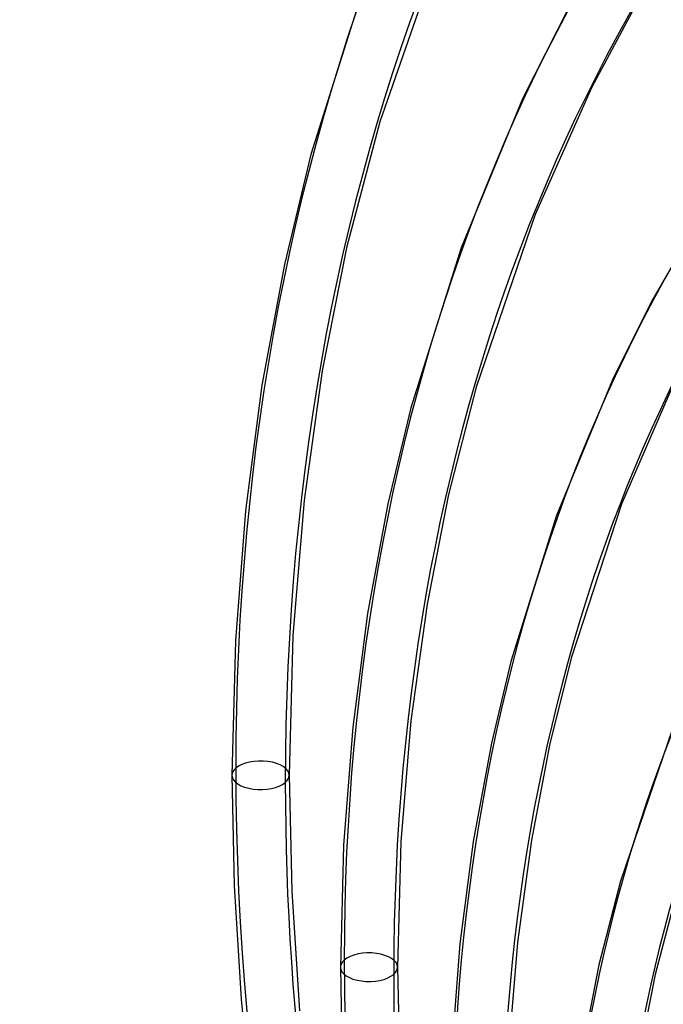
# Model space of a CAD drawing. Header units: millimetres. Extents: x -261 to 249, y -324 to 318.
# Tile 47 of 89: x -87 to -62, y 44 to 83. Entities that reach past the tile are written whole.
import ezdxf

# ---------------------------------------------------------------- set-up
doc = ezdxf.new("R2010")
doc.units = ezdxf.units.MM
doc.layers.add('MAIN-1', color=7, linetype='Continuous')
doc.layers.add('MAIN-2', color=7, linetype='Continuous')

msp = doc.modelspace()

# ---------------------------------------------------------------- linework, layer by layer
at = {"layer": 'MAIN-1'}
for p, q in [((-70.155, 86.463), (-72.759, 78.982)), ((-73.312, 84.577), (-75.48, 77.691)), ((-62.44, 83.969), (-64.391, 80.321)), ((-65.287, 83.505), (-67.112, 79.881)), ((-64.391, 80.321), (-66.614, 75.316)), ((-67.112, 79.881), (-69.542, 74)), ((-72.759, 78.982), (-74.069, 73.992)), ((-75.48, 77.691), (-76.528, 73.339)), ((-66.614, 75.316), (-68.944, 68.49)), ((-60.317, 74.825), (-62.008, 71.879)), ((-74.069, 73.992), (-75.031, 69.135)), ((-69.542, 74), (-71.524, 67.671)), ((-76.528, 73.339), (-77.415, 68.561)), ((-62.008, 71.879), (-63.562, 68.781)), ((-75.031, 69.135), (-75.749, 64)), ((-77.415, 68.561), (-78.065, 63.597)), ((-63.562, 68.781), (-65.774, 63.418)), ((-61.152, 68.585), (-63.194, 63.856)), ((-68.944, 68.49), (-70.041, 64.238)), ((-71.524, 67.671), (-72.434, 63.875)), ((-75.749, 64), (-76.191, 58.668)), ((-72.434, 63.875), (-73.239, 59.54)), ((-70.041, 64.238), (-70.889, 59.906)), ((-63.194, 63.856), (-65.182, 57.806)), ((-78.065, 63.597), (-78.465, 58.455)), ((-65.774, 63.418), (-67.571, 57.641)), ((-70.889, 59.906), (-71.528, 55.295)), ((-73.239, 59.54), (-73.829, 55.037)), ((-78.465, 58.455), (-78.601, 53.14)), ((-76.191, 58.668), (-76.341, 53.14)), ((-67.571, 57.641), (-68.34, 54.411)), ((-65.182, 57.806), (-66.032, 54.391)), ((-71.528, 55.295), (-71.921, 50.511)), ((-73.829, 55.037), (-74.192, 50.372)), ((-61.192, 54.939), (-63.241, 48.951)), ((-68.34, 54.411), (-69.063, 50.519)), ((-66.032, 54.391), (-66.765, 50.576)), ((-78.601, 53.14), (-78.512, 48.778)), ((-76.341, 53.14), (-76.241, 48.561)), ((-74.192, 50.372), (-74.315, 45.552)), ((-71.921, 50.511), (-72.055, 45.552)), ((-69.063, 50.519), (-69.593, 46.477)), ((-66.765, 50.576), (-67.315, 46.523)), ((-78.512, 48.778), (-78.238, 44.294)), ((-63.241, 48.951), (-64.094, 45.644)), ((-76.241, 48.561), (-75.93, 43.826)), ((-60.985, 48.613), (-61.863, 45.26)), ((-69.593, 46.477), (-69.918, 42.29)), ((-67.315, 46.523), (-67.654, 42.319)), ((-74.315, 45.552), (-74.251, 42.027)), ((-72.055, 45.552), (-71.98, 41.789)), ((-64.094, 45.644), (-64.773, 42.193)), ((-61.863, 45.26), (-62.524, 41.935)), ((-78.238, 44.294), (-77.772, 39.713))]:
    msp.add_line(p, q, dxfattribs=at)
for centre, major_axis, ratio, start_param, end_param in [((-0.5, -0.433), (159.408, -184.069), 0.75, 0.713724, 3.511855), ((26.652, 23.082), (112.591, -130.009), 0.75, 3.141593, 3.855317), ((26.652, 23.082), (101.051, -116.684), 0.75, 3.141593, 3.855317), ((-50, -43.301), (-148.606, 171.596), 0.75, 0, 2.284521), ((-50, -43.301), (147.952, -170.84), 0.75, -3.141592, -0.857072), ((26.652, 23.082), (89.511, -103.358), 0.75, -3.141592, -2.427868), ((26.652, 23.082), (77.971, -90.033), 0.75, -3.135527, -2.427868), ((21.152, 18.319), (70.573, -81.491), 0.75, -3.130764, -2.427868), ((15.652, 13.555), (63.175, -72.949), 0.75, -3.120686, -2.427868), ((10.152, 8.792), (55.778, -64.407), 0.75, -3.126982, -2.427868), ((-77.471, 53.14), (-1.13, 0), 0.5, -0.000094, 2.617994), ((-77.471, 53.14), (-1.13, 0), 0.5, 2.617994, 3.141499), ((26.652, 23.082), (77.971, -90.033), 0.75, -2.427868, -2.155356), ((-196.341, 132.144), (191.464, -136.328), 0.248604, -1.301917, -0.755577), ((-73.185, 45.552), (-1.13, 0), 0.5, -0.000094, 2.617994), ((-73.185, 45.552), (-1.13, 0), 0.5, 2.617994, 3.141499), ((21.152, 18.319), (70.573, -81.491), 0.75, -2.427868, -2.184936)]:
    msp.add_ellipse(centre, major_axis=major_axis, ratio=ratio, start_param=start_param, end_param=end_param, dxfattribs=at)
at = {"layer": 'MAIN-2'}
for centre, major_axis, ratio, start_param, end_param in [((0, 0), (-158.754, 183.313), 0.75, -2.427868, 0.713724), ((26.652, 23.082), (-102.531, 118.392), 0.75, 0, 0.713724), ((26.652, 23.082), (-90.99, 105.067), 0.75, 0, 0.713724), ((26.652, 23.082), (-79.45, 91.741), 0.75, 0.000151, 0.713724), ((21.152, 18.319), (-72.052, 83.199), 0.75, 0.000116, 0.713724), ((15.652, 13.555), (-64.655, 74.657), 0.75, 0.000066, 0.713724), ((10.152, 8.792), (-57.257, 66.115), 0.75, 0.004618, 0.713724), ((26.652, 23.082), (-114.071, 131.718), 0.75, 0.713724, 1.460202), ((26.652, 23.082), (-102.531, 118.392), 0.75, 0.713724, 1.455819), ((-0.5, -0.433), (159.408, -184.069), 0.75, -2.427868, -0.370263), ((0, 0), (-158.754, 183.313), 0.75, 0.713724, 3.855317), ((26.652, 23.082), (-90.99, 105.067), 0.75, 0.713724, 1.450323), ((-77.471, 53.14), (-1.13, 0), 0.5, 3.141499, 5.759587), ((-77.471, 53.14), (-1.13, 0), 0.5, -0.523599, -0.000094), ((26.652, 23.082), (-79.45, 91.741), 0.75, 0.713724, 1.443228), ((-195.779, 132.933), (-191.464, 136.328), 0.248604, 1.839676, 2.405729), ((-8.75, -7.578), (-148.606, 171.596), 0.75, 0.713724, 2.284521), ((-73.185, 45.552), (-1.13, 0), 0.5, 3.141499, 5.759587), ((-73.185, 45.552), (-1.13, 0), 0.5, -0.523599, -0.000094), ((21.152, 18.319), (-72.052, 83.199), 0.75, 0.713724, 1.438654)]:
    msp.add_ellipse(centre, major_axis=major_axis, ratio=ratio, start_param=start_param, end_param=end_param, dxfattribs=at)

doc.saveas('drawing.dxf')
